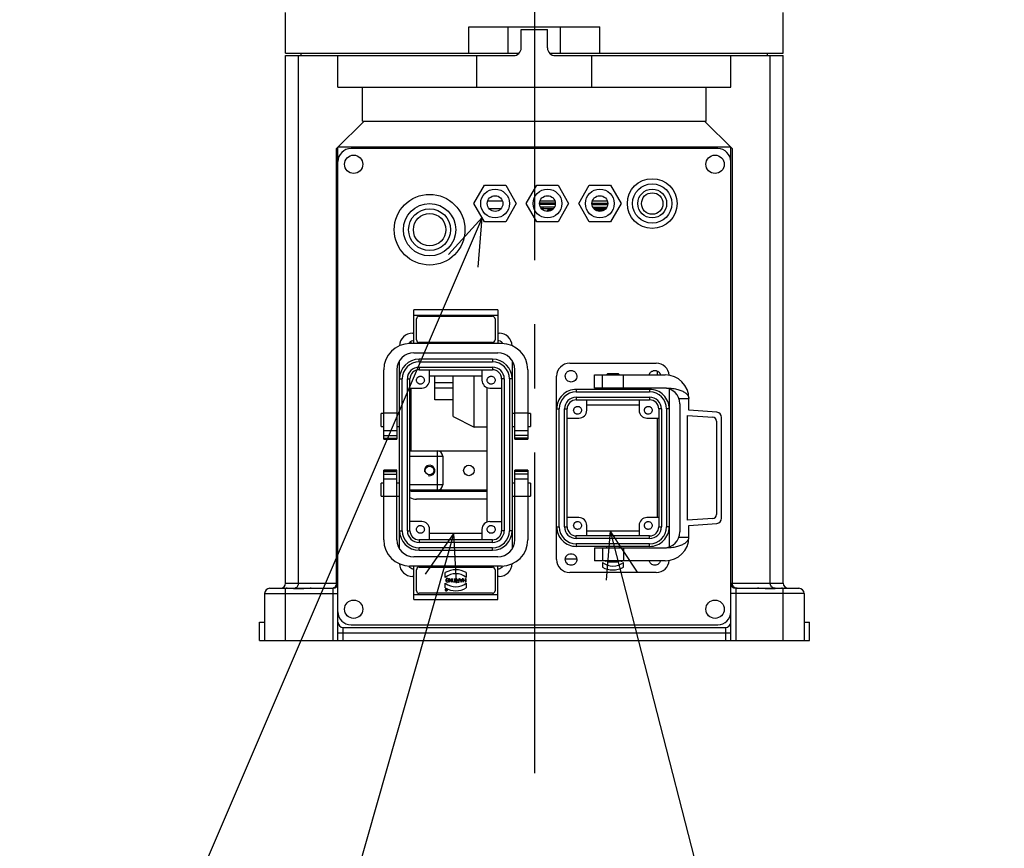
# Model space of a CAD drawing. Header units: millimetres. Extents: x 0 to 594, y 0 to 420.
# Tile 250 of 256: x 523 to 561, y 220 to 252. Entities that reach past the tile are written whole.
import ezdxf

# ---------------------------------------------------------------- set-up
doc = ezdxf.new("R2010")
doc.units = ezdxf.units.MM
doc.header["$LTSCALE"] = 32.67
doc.linetypes.add('CENTER', pattern=[0.6, 0.375, -0.075, 0.075, -0.075])
doc.layers.get('0').update_dxf_attribs({"linetype": 'CONTINUOUS'})
doc.layers.add('DEFAULT_1', color=7, linetype='CENTER')
doc.layers.add('DRA_ITEM', color=7, linetype='CONTINUOUS')

msp = doc.modelspace()

# ---------------------------------------------------------------- linework, layer by layer
at = {"color": 7, "linetype": 'Continuous'}
for p, q in [((533.10321, 250.34461), (533.10321, 251.89461)), ((552.10321, 250.34461), (552.10321, 251.89461)), ((540.10321, 251.34461), (545.10321, 251.34461)), ((540.10321, 250.34461), (540.10321, 251.34461)), ((541.60321, 250.34461), (541.60321, 251.34461)), ((542.10321, 251.24461), (543.10321, 251.24461)), ((542.10321, 250.54461), (542.10321, 251.24461)), ((543.10321, 250.54461), (543.10321, 251.24461)), ((543.60321, 250.34461), (543.60321, 251.34461)), ((545.10321, 250.34461), (545.10321, 251.34461)), ((533.10321, 230.09461), (533.10321, 250.24461)), ((533.10322, 250.34461), (542.02467, 250.34461)), ((533.10322, 250.24461), (541.80321, 250.24461)), ((533.70321, 250.24461), (533.70321, 250.34461)), ((535.09847, 249.04461), (535.09847, 250.24461)), ((540.40321, 249.04461), (540.40321, 250.24461)), ((543.18175, 250.34461), (552.1032, 250.34461)), ((543.40321, 250.24461), (552.10321, 250.24461)), ((544.80321, 249.04461), (544.80321, 250.24461)), ((550.10795, 249.04461), (550.10795, 250.24461)), ((551.50321, 250.24461), (551.50321, 250.34461)), ((552.10321, 230.09461), (552.10321, 250.24461)), ((535.09847, 249.04461), (550.10795, 249.04461)), ((536.03986, 247.74461), (536.03986, 249.04461)), ((549.16657, 247.74461), (549.16657, 249.04461)), ((535.05101, 246.69241), (536.10321, 247.74461)), ((536.03986, 247.74461), (549.16657, 247.74461)), ((549.10321, 247.74461), (550.15541, 246.69241)), ((550.10321, 246.74461), (535.10321, 246.74461)), ((535.10321, 227.89461), (535.10321, 246.74461)), ((549.60321, 246.69461), (535.60321, 246.69461)), ((550.10321, 227.89461), (550.10321, 246.74461)), ((540.29492, 244.59461), (540.69907, 245.29461)), ((540.69907, 245.29461), (541.50736, 245.29461)), ((541.50736, 245.29461), (541.9115, 244.59461)), ((542.29492, 244.59461), (542.69907, 245.29461)), ((542.69907, 245.29461), (543.50736, 245.29461)), ((543.50736, 245.29461), (543.9115, 244.59461)), ((544.29492, 244.59461), (544.69907, 245.29461)), ((544.69907, 245.29461), (545.50736, 245.29461)), ((545.50736, 245.29461), (545.9115, 244.59461)), ((540.69907, 243.89461), (540.29492, 244.59461)), ((540.82161, 244.69461), (541.38481, 244.69461)), ((541.32225, 244.39461), (540.88417, 244.39461)), ((541.9115, 244.59461), (541.50736, 243.89461)), ((542.69907, 243.89461), (542.29492, 244.59461)), ((543.40005, 244.61461), (542.80638, 244.61461)), ((543.39767, 244.55961), (542.80876, 244.55961)), ((542.82161, 244.69461), (543.38481, 244.69461)), ((543.36698, 244.45961), (542.83945, 244.45961)), ((543.32225, 244.39461), (542.88417, 244.39461)), ((542.92821, 244.45961), (542.92821, 244.39461)), ((543.9115, 244.59461), (543.50736, 243.89461)), ((544.69907, 243.89461), (544.29492, 244.59461)), ((544.80321, 244.61461), (545.40005, 244.61461)), ((544.80321, 244.55961), (545.39767, 244.55961)), ((544.82161, 244.69461), (545.38481, 244.69461)), ((544.83945, 244.45961), (545.36698, 244.45961)), ((545.32225, 244.39461), (544.88417, 244.39461)), ((545.9115, 244.59461), (545.50736, 243.89461)), ((543.26523, 244.34461), (543.10321, 244.34461)), ((543.10321, 244.29461), (543.10321, 244.34461)), ((545.26523, 244.34461), (544.9412, 244.34461)), ((541.50736, 243.89461), (540.69907, 243.89461)), ((543.50736, 243.89461), (542.69907, 243.89461)), ((545.50736, 243.89461), (544.69907, 243.89461)), ((541.20321, 240.52961), (538.00321, 240.52961)), ((538.00321, 239.24461), (538.00321, 240.52961)), ((538.00321, 240.32961), (541.20321, 240.32961)), ((538.20321, 240.28711), (541.00321, 240.28711)), ((541.20321, 240.52961), (541.20321, 239.24461)), ((538.10321, 239.38711), (538.10321, 240.18711)), ((541.10321, 240.18711), (541.10321, 239.38711)), ((537.95321, 239.64461), (538.00321, 239.64461)), ((541.20321, 239.64461), (541.25321, 239.64461)), ((541.35321, 239.24461), (537.85321, 239.24461)), ((537.90321, 239.24461), (537.90321, 239.33959)), ((541.00321, 239.28711), (538.20321, 239.28711)), ((538.00321, 238.89461), (541.20321, 238.89461)), ((537.45321, 231.40061), (537.45321, 238.58864)), ((541.00321, 238.64461), (538.20321, 238.64461)), ((541.75321, 238.58861), (541.75321, 231.40058)), ((543.95321, 238.49461), (547.25321, 238.49461)), ((536.85321, 235.588), (536.85321, 238.24461)), ((537.35321, 238.24461), (537.35321, 235.588)), ((538.20321, 238.24461), (541.00321, 238.24461)), ((538.60321, 237.84461), (538.60321, 238.24461)), ((540.60321, 237.99461), (538.60321, 237.99461)), ((538.80321, 237.09461), (538.80321, 237.99461)), ((539.50321, 236.45461), (539.50321, 237.99461)), ((540.30321, 236.05461), (540.30321, 237.99461)), ((540.60321, 238.24461), (540.60321, 237.84461)), ((541.85321, 235.588), (541.85321, 238.24461)), ((542.35321, 238.24461), (542.35321, 235.588)), ((543.45321, 230.99461), (543.45321, 237.99461)), ((544.90321, 238.04461), (547.60321, 238.04461)), ((544.90321, 237.54461), (544.90321, 238.04461)), ((545.40321, 238.09461), (545.35321, 238.04461)), ((545.40321, 238.09461), (545.80321, 238.09461)), ((545.85321, 238.04461), (545.80321, 238.09461)), ((546.01119, 237.54461), (546.01119, 238.04461)), ((547.30321, 238.04461), (547.30321, 238.18959)), ((537.85321, 232.09461), (537.85321, 237.89461)), ((541.35321, 237.89461), (541.35321, 232.09461)), ((537.85321, 237.54461), (538.30321, 237.54461)), ((537.90321, 235.14461), (537.90321, 237.54461)), ((539.50321, 237.54461), (538.80321, 237.54461)), ((540.80321, 232.42545), (540.80321, 237.56377)), ((540.90321, 237.54461), (541.35321, 237.54461)), ((547.00321, 237.49461), (544.20321, 237.49461)), ((547.64541, 237.54461), (544.90321, 237.54461)), ((545.35321, 237.54461), (545.35321, 237.49461)), ((545.85321, 237.49461), (545.85321, 237.54461)), ((547.75321, 237.50748), (547.75321, 231.47963)), ((539.50321, 237.09461), (538.80321, 237.09461)), ((544.20321, 237.09461), (547.00321, 237.09461)), ((544.60321, 236.69461), (544.60321, 237.09461)), ((546.60321, 236.89461), (544.60321, 236.89461)), ((546.60321, 237.09461), (546.60321, 236.69461)), ((548.15321, 236.94461), (548.15321, 232.04461)), ((548.50321, 236.69461), (548.50321, 237.14461)), ((536.85321, 236.56961), (536.75321, 236.56961)), ((536.75321, 236.07963), (536.75321, 236.56959)), ((536.85321, 236.59417), (537.35321, 236.59417)), ((537.45321, 236.56961), (537.35321, 236.56961)), ((541.85321, 236.56961), (541.75321, 236.56961)), ((541.85321, 236.59417), (542.35321, 236.59417)), ((542.45321, 236.56961), (542.35321, 236.56961)), ((542.45321, 236.56959), (542.45321, 236.07963)), ((543.85321, 232.24461), (543.85321, 236.74461)), ((547.35321, 236.74461), (547.35321, 232.24461)), ((548.45321, 236.49762), (549.41368, 236.43046)), ((548.45321, 232.4916), (548.45321, 236.49762)), ((549.56717, 236.62021), (548.50321, 236.69461)), ((539.50321, 236.45461), (540.30321, 236.05461)), ((543.85321, 236.39461), (544.30321, 236.39461)), ((546.90321, 236.39461), (547.35321, 236.39461)), ((547.30321, 232.59461), (547.30321, 236.39461)), ((549.55321, 236.28082), (549.55321, 232.7084)), ((549.75321, 232.56852), (549.75321, 236.4207)), ((536.75321, 236.07961), (536.85321, 236.07961)), ((536.85321, 235.92462), (537.35321, 235.92462)), ((536.85321, 235.73043), (537.35321, 235.73043)), ((537.35321, 236.07961), (537.45321, 236.07961)), ((540.80321, 236.05461), (540.30321, 236.05461)), ((541.75321, 236.07961), (541.85321, 236.07961)), ((541.85321, 235.92462), (542.35321, 235.92462)), ((542.35321, 235.73043), (541.85321, 235.73043)), ((542.35321, 236.07961), (542.45321, 236.07961)), ((536.85321, 235.62894), (537.35321, 235.62894)), ((536.85321, 235.62822), (537.35321, 235.62822)), ((536.85321, 235.62461), (537.35321, 235.62461)), ((536.85321, 235.58816), (537.35321, 235.58816)), ((537.35321, 235.58797), (536.85321, 235.58797)), ((542.35321, 235.62894), (541.85321, 235.62894)), ((542.35321, 235.62822), (541.85321, 235.62822)), ((542.35321, 235.62461), (541.85321, 235.62461)), ((542.35321, 235.58816), (541.85321, 235.58816)), ((541.85321, 235.58797), (542.35321, 235.58797)), ((537.85321, 235.14461), (540.80321, 235.14461)), ((539.10321, 234.94461), (539.10321, 233.84461)), ((537.35321, 234.40125), (536.85321, 234.40125)), ((536.85321, 231.74461), (536.85321, 234.40122)), ((536.85321, 234.40106), (537.35321, 234.40106)), ((536.85321, 234.36461), (537.35321, 234.36461)), ((536.85321, 234.361), (537.35321, 234.361)), ((536.85321, 234.36028), (537.35321, 234.36028)), ((536.85321, 234.25879), (537.35321, 234.25879)), ((537.35321, 231.74461), (537.35321, 234.40122)), ((541.85321, 234.40125), (542.35321, 234.40125)), ((541.85321, 231.74461), (541.85321, 234.40122)), ((542.35321, 234.40106), (541.85321, 234.40106)), ((542.35321, 234.36461), (541.85321, 234.36461)), ((542.35321, 234.361), (541.85321, 234.361)), ((542.35321, 234.36028), (541.85321, 234.36028)), ((542.35321, 234.25879), (541.85321, 234.25879)), ((542.35321, 234.40122), (542.35321, 231.74461)), ((536.85321, 233.90961), (536.75321, 233.90961)), ((536.75321, 233.41963), (536.75321, 233.90959)), ((537.35321, 234.0646), (536.85321, 234.0646)), ((537.45321, 233.90961), (537.35321, 233.90961)), ((541.85321, 233.90961), (541.75321, 233.90961)), ((542.35321, 234.0646), (541.85321, 234.0646)), ((542.45321, 233.90961), (542.35321, 233.90961)), ((542.45321, 233.90959), (542.45321, 233.41963)), ((540.80321, 233.64461), (537.85321, 233.64461)), ((537.90321, 233.59461), (537.90321, 233.64461)), ((540.80321, 233.59461), (537.90321, 233.59461)), ((536.75321, 233.41961), (536.85321, 233.41961)), ((537.35321, 233.39504), (536.85321, 233.39504)), ((537.35321, 233.41961), (537.45321, 233.41961)), ((540.80321, 233.29461), (538.10321, 233.29461)), ((541.75321, 233.41961), (541.85321, 233.41961)), ((542.35321, 233.39504), (541.85321, 233.39504)), ((542.35321, 233.41961), (542.45321, 233.41961)), ((538.30321, 232.44461), (537.85321, 232.44461)), ((540.90321, 232.44461), (541.35321, 232.44461)), ((544.30321, 232.59461), (543.85321, 232.59461)), ((547.35321, 232.59461), (546.90321, 232.59461)), ((549.41368, 232.55876), (548.45321, 232.4916)), ((548.50321, 232.29461), (549.56717, 232.36901)), ((538.60321, 231.74461), (538.60321, 232.14461)), ((538.60321, 231.99461), (540.60321, 231.99461)), ((540.60321, 232.14461), (540.60321, 231.74461)), ((540.87855, 232.01461), (541.02791, 232.01461)), ((544.60321, 231.89461), (544.60321, 232.29461)), ((544.60321, 232.09461), (546.60321, 232.09461)), ((546.60321, 232.29461), (546.60321, 231.89461)), ((548.50321, 231.84461), (548.50321, 232.29461)), ((541.00321, 231.74461), (538.20321, 231.74461)), ((547.00321, 231.89461), (544.20321, 231.89461)), ((538.20321, 231.34461), (541.00321, 231.34461)), ((547.00321, 231.49461), (544.20321, 231.49461)), ((544.90321, 231.44461), (547.64541, 231.44461)), ((544.90321, 231.44461), (544.90321, 230.94461)), ((545.35321, 231.49461), (545.35321, 231.44461)), ((545.85321, 231.44461), (545.85321, 231.49461)), ((546.01119, 231.44461), (546.01119, 230.94461)), ((541.20321, 231.09461), (538.00321, 231.09461)), ((547.60321, 230.94461), (544.90321, 230.94461)), ((545.20322, 230.88227), (545.20322, 230.7018)), ((545.22414, 230.94461), (545.22414, 230.92711)), ((545.22414, 230.92711), (545.23014, 230.92711)), ((545.23014, 230.92711), (545.23014, 230.94461)), ((545.32057, 230.94461), (545.32057, 230.92711)), ((545.32057, 230.92711), (545.32657, 230.92711)), ((545.32657, 230.92711), (545.32657, 230.94461)), ((545.34709, 230.94461), (545.33959, 230.92711)), ((545.33959, 230.92711), (545.34612, 230.92711)), ((545.34612, 230.92711), (545.35356, 230.94446)), ((545.35321, 230.94461), (545.40321, 230.89461)), ((545.80321, 230.89461), (545.40321, 230.89461)), ((545.80321, 230.89461), (545.85321, 230.94461)), ((545.84935, 230.94185), (545.85988, 230.92711)), ((545.86057, 230.93647), (545.85424, 230.94534)), ((545.85988, 230.92711), (545.86657, 230.92711)), ((545.86057, 230.94461), (545.86057, 230.93647)), ((545.86657, 230.94461), (545.86657, 230.92711)), ((546.00321, 230.7018), (546.00321, 230.88227)), ((541.35321, 230.74461), (537.85321, 230.74461)), ((538.00321, 229.45961), (538.00321, 230.74461)), ((538.10321, 229.80211), (538.10321, 230.60211)), ((538.20321, 230.70211), (541.00321, 230.70211)), ((539.20322, 230.31178), (539.20322, 230.49226)), ((540.00321, 230.49226), (540.00321, 230.31178)), ((541.10321, 230.60211), (541.10321, 229.80211)), ((541.20321, 229.45961), (541.20321, 230.74461)), ((547.25321, 230.49461), (543.95321, 230.49461)), ((538.00321, 230.34461), (537.95321, 230.34461)), ((539.20322, 229.90663), (539.20322, 230.0871)), ((539.22415, 230.19644), (539.22415, 230.21873)), ((539.27536, 230.19644), (539.22415, 230.19644)), ((539.22495, 230.17112), (539.23106, 230.17112)), ((539.23015, 230.21873), (539.23015, 230.20244)), ((539.23015, 230.20244), (539.27536, 230.20244)), ((539.27536, 230.20244), (539.27536, 230.19644)), ((539.32058, 230.18016), (539.32057, 230.21872)), ((539.32658, 230.21872), (539.32658, 230.18016)), ((539.33986, 230.26694), (539.34655, 230.26694)), ((539.33986, 230.13194), (539.33986, 230.26694)), ((539.34586, 230.13194), (539.33986, 230.13194)), ((539.34586, 230.25758), (539.4356, 230.13194)), ((539.34586, 230.25758), (539.34586, 230.13194)), ((539.43629, 230.1413), (539.34655, 230.26694)), ((539.44229, 230.13194), (539.4356, 230.13194)), ((539.43629, 230.26694), (539.44229, 230.26694)), ((539.43629, 230.1413), (539.43629, 230.26694)), ((539.44229, 230.26694), (539.44229, 230.13194)), ((539.47486, 230.26694), (539.48086, 230.26694)), ((539.47486, 230.13194), (539.47486, 230.26694)), ((539.48086, 230.13194), (539.47486, 230.13194)), ((539.48086, 230.26694), (539.48086, 230.13194)), ((539.51643, 230.13494), (539.56165, 230.13494)), ((539.51643, 230.12894), (539.51643, 230.13494)), ((539.61286, 230.12894), (539.51643, 230.12894)), ((539.56165, 230.26694), (539.56765, 230.26694)), ((539.56165, 230.13494), (539.56165, 230.26694)), ((539.56765, 230.26694), (539.56765, 230.13494)), ((539.56765, 230.13494), (539.61286, 230.13494)), ((539.61286, 230.13494), (539.61286, 230.12894)), ((539.6355, 230.26694), (539.62879, 230.26694)), ((539.62879, 230.26694), (539.6612, 230.20214)), ((539.66775, 230.20244), (539.6355, 230.26694)), ((539.72558, 230.19644), (539.6659, 230.19644)), ((539.6659, 230.13494), (539.72558, 230.13494)), ((539.6659, 230.12894), (539.73158, 230.12894)), ((539.72558, 230.20244), (539.66775, 230.20244)), ((539.73158, 230.26694), (539.72558, 230.26694)), ((539.72558, 230.26694), (539.72558, 230.20244)), ((539.72558, 230.13494), (539.72558, 230.19644)), ((539.73158, 230.12894), (539.73158, 230.26694)), ((539.7446, 230.26694), (539.75113, 230.26694)), ((539.7446, 230.26694), (539.80245, 230.13194)), ((539.76637, 230.23137), (539.75113, 230.26694)), ((539.76637, 230.23137), (539.84507, 230.23137)), ((539.76894, 230.22537), (539.8425, 230.22537)), ((539.80572, 230.13956), (539.76894, 230.22537)), ((539.80898, 230.13194), (539.80245, 230.13194)), ((539.8425, 230.22537), (539.80572, 230.13956)), ((539.80898, 230.13194), (539.86684, 230.26694)), ((539.86031, 230.26694), (539.84507, 230.23137)), ((539.86031, 230.26694), (539.86684, 230.26694)), ((539.87986, 230.26694), (539.88586, 230.26694)), ((539.87986, 230.13194), (539.87986, 230.26694)), ((539.88586, 230.13194), (539.87986, 230.13194)), ((539.88586, 230.26694), (539.88586, 230.20244)), ((539.88586, 230.20244), (539.97629, 230.20244)), ((539.97629, 230.19644), (539.88586, 230.19644)), ((539.88586, 230.19644), (539.88586, 230.13194)), ((539.97629, 230.26694), (539.98229, 230.26694)), ((539.97629, 230.20244), (539.97629, 230.26694)), ((539.97629, 230.13194), (539.97629, 230.19644)), ((539.98229, 230.13194), (539.97629, 230.13194)), ((539.98229, 230.26694), (539.98229, 230.13194)), ((540.00321, 230.0871), (540.00321, 229.90663)), ((541.25321, 230.34461), (541.20321, 230.34461)), ((532.50321, 229.89461), (534.90321, 229.89461)), ((539.22112, 229.86045), (539.2256, 229.86045)), ((539.22112, 229.86045), (539.23279, 229.83711)), ((539.2371, 229.83744), (539.2256, 229.86045)), ((539.23586, 229.83344), (539.25708, 229.83344)), ((539.25708, 229.81244), (539.23586, 229.81244)), ((539.26108, 229.80844), (539.23586, 229.80844)), ((539.2371, 229.83744), (539.25708, 229.83744)), ((539.25708, 229.86045), (539.26108, 229.86045)), ((539.25708, 229.83744), (539.25708, 229.86045)), ((539.25708, 229.83344), (539.25708, 229.81244)), ((539.26108, 229.86045), (539.26108, 229.80844)), ((550.30321, 229.89461), (552.70321, 229.89461)), ((532.30321, 229.69461), (532.30321, 227.89461)), ((538.00321, 229.65961), (541.20321, 229.65961)), ((538.00321, 229.45961), (541.20321, 229.45961)), ((541.00321, 229.70211), (538.20321, 229.70211)), ((552.90321, 229.69461), (552.90321, 227.89461)), ((532.10321, 228.59461), (532.30321, 228.59461)), ((532.10321, 227.89461), (532.10321, 228.59461)), ((552.90321, 228.59461), (553.10321, 228.59461)), ((553.10321, 227.89461), (553.10321, 228.59461)), ((535.30321, 228.39461), (549.90321, 228.39461)), ((535.60321, 228.49461), (549.60321, 228.49461)), ((532.10321, 227.89461), (553.10321, 227.89461))]:
    msp.add_line(p, q, dxfattribs=at)
at = {"color": 9, "linetype": 'Continuous'}
for p, q in [((533.59912, 230.09461), (533.59912, 250.24461)), ((551.60731, 230.09461), (551.60731, 250.24461)), ((535.05101, 230.09461), (535.05101, 246.69241)), ((550.15541, 246.69241), (550.15541, 230.09461)), ((538.20321, 238.54461), (538.20321, 238.64461)), ((538.20321, 238.54461), (541.00321, 238.54461)), ((541.00321, 238.64461), (541.00321, 238.54461)), ((538.20321, 238.34461), (541.00321, 238.34461)), ((538.20321, 238.34461), (538.20321, 238.24461)), ((541.00321, 238.34461), (541.00321, 238.24461)), ((545.20321, 237.54461), (545.20321, 238.04461)), ((537.45321, 237.89461), (537.55321, 237.89461)), ((537.55321, 232.09461), (537.55321, 237.89461)), ((537.75321, 237.89461), (537.85321, 237.89461)), ((537.75321, 232.09461), (537.75321, 237.89461)), ((539.50321, 237.74461), (538.80321, 237.74461)), ((541.45321, 237.89461), (541.35321, 237.89461)), ((541.45321, 237.89461), (541.45321, 232.09461)), ((541.75321, 237.89461), (541.65321, 237.89461)), ((541.65321, 237.89461), (541.65321, 232.09461)), ((544.20321, 237.49461), (544.20321, 237.39461)), ((544.20321, 237.39461), (547.00321, 237.39461)), ((547.00321, 237.49461), (547.00321, 237.39461)), ((544.20321, 237.19461), (547.00321, 237.19461)), ((544.20321, 237.19461), (544.20321, 237.09461)), ((547.00321, 237.19461), (547.00321, 237.09461)), ((548.11892, 237.14456), (548.50321, 237.14461)), ((543.45321, 236.74461), (543.55321, 236.74461)), ((543.55321, 232.24461), (543.55321, 236.74461)), ((543.75321, 236.74461), (543.85321, 236.74461)), ((543.75321, 232.24461), (543.75321, 236.74461)), ((547.45321, 236.74461), (547.35321, 236.74461)), ((547.45321, 236.74461), (547.45321, 232.24461)), ((547.75321, 236.74461), (547.65321, 236.74461)), ((547.65321, 236.74461), (547.65321, 232.24461)), ((538.90321, 233.64461), (538.90321, 235.14461)), ((537.85321, 234.94461), (539.10321, 234.94461)), ((539.10321, 233.84461), (537.85321, 233.84461)), ((537.45321, 232.09461), (537.55321, 232.09461)), ((537.75321, 232.09461), (537.85321, 232.09461)), ((541.45321, 232.09461), (541.35321, 232.09461)), ((541.75321, 232.09461), (541.65321, 232.09461)), ((543.45321, 232.24461), (543.55321, 232.24461)), ((543.75321, 232.24461), (543.85321, 232.24461)), ((547.35321, 232.24461), (547.45321, 232.24461)), ((547.75321, 232.24461), (547.65321, 232.24461)), ((538.20321, 231.74461), (538.20321, 231.64461)), ((541.00321, 231.64461), (538.20321, 231.64461)), ((541.00321, 231.64461), (541.00321, 231.74461)), ((544.20321, 231.79461), (544.20321, 231.89461)), ((547.00321, 231.79461), (544.20321, 231.79461)), ((547.00321, 231.59461), (544.20321, 231.59461)), ((544.20321, 231.59461), (544.20321, 231.49461)), ((547.00321, 231.79461), (547.00321, 231.89461)), ((547.00321, 231.49461), (547.00321, 231.59461)), ((548.11907, 231.84461), (548.50321, 231.84461)), ((541.00321, 231.44461), (538.20321, 231.44461)), ((538.20321, 231.34461), (538.20321, 231.44461)), ((541.00321, 231.34461), (541.00321, 231.44461)), ((545.20321, 231.44461), (545.20321, 230.94461)), ((543.78532, 231.01461), (544.22111, 231.01461)), ((533.10321, 230.09461), (535.10321, 230.09461)), ((550.10321, 230.09461), (552.10321, 230.09461)), ((533.10321, 227.89461), (533.10321, 229.89461)), ((534.90321, 229.89461), (534.90321, 227.89461)), ((550.30321, 227.89461), (550.30321, 229.89461)), ((552.10321, 227.89461), (552.10321, 229.89461)), ((532.30321, 229.69461), (535.10321, 229.69461)), ((552.90321, 229.69461), (550.10321, 229.69461)), ((535.30321, 227.89461), (535.30321, 228.39461)), ((549.90321, 228.39461), (549.90321, 227.89461)), ((535.10321, 228.19461), (550.10321, 228.19461))]:
    msp.add_line(p, q, dxfattribs=at)
at = {"color": 7, "linetype": 'Continuous'}
for centre, radius in [((535.70321, 246.09461), 0.35), ((549.50321, 246.09461), 0.35), ((547.10321, 244.59461), 0.95), ((541.10321, 244.59461), 0.55), ((543.10321, 244.59461), 0.55), ((545.10321, 244.59461), 0.55), ((547.10321, 244.59461), 0.55), ((538.60321, 243.59461), 1.35), ((541.10321, 244.59461), 0.3), ((543.10321, 244.59461), 0.3), ((545.10321, 244.59461), 0.3), ((547.10321, 244.59461), 0.41), ((538.60321, 243.59461), 0.8), ((538.60321, 243.59461), 0.62), ((538.60321, 234.39461), 0.165), ((540.10321, 234.39461), 0.2), ((535.70321, 229.09461), 0.35), ((549.50321, 229.09461), 0.35)]:
    msp.add_circle(centre, radius, dxfattribs=at)
at = {"color": 9, "linetype": 'Continuous'}
for centre, radius in [((547.10321, 244.59461), 0.75), ((538.60321, 243.59461), 1)]:
    msp.add_circle(centre, radius, dxfattribs=at)
at = {"color": 7, "linetype": 'Continuous'}
for centre, radius, start, end in [((541.80321, 250.54461), 0.3, 270, 360), ((543.40321, 250.54461), 0.3, 180, 270), ((535.60321, 246.19461), 0.5, 90, 180), ((549.60321, 246.19461), 0.5, 0, 90), ((538.20321, 240.18711), 0.1, 90, 180), ((541.00321, 240.18711), 0.1, 0, 90), ((537.95321, 239.14461), 0.5, 90, 178.467517), ((541.25321, 239.14461), 0.5, 1.529415, 90), ((537.85321, 238.24461), 1, 90, 180), ((538.20321, 239.38711), 0.1, 180, 270), ((541.00321, 239.38711), 0.1, 270, 360), ((541.35321, 238.24461), 1, 0, 90), ((538.00321, 238.24461), 0.65, 90, 180), ((541.20321, 238.24461), 0.65, 0, 90), ((538.20321, 237.89461), 0.75, 90, 180), ((541.00321, 237.89461), 0.75, 0, 90), ((543.95321, 237.99461), 0.5, 90, 180), ((547.25321, 237.99461), 0.5, 4.233844, 90), ((538.20321, 237.89461), 0.35, 90.001053, 179.998947), ((541.00321, 237.89461), 0.35, 0.001053, 89.998947), ((547.60321, 237.14461), 0.9, 0.000001, 90), ((538.30321, 237.84461), 0.3, 270, 360), ((540.90321, 237.84461), 0.3, 180, 270), ((544.20321, 236.74461), 0.75, 89.999512, 180.000488), ((547.00321, 236.74461), 0.75, 359.999512, 90.000488), ((547.55321, 236.94461), 0.6, 0, 90), ((544.20321, 236.74461), 0.35, 90.001053, 179.998947), ((547.00321, 236.74461), 0.35, 0.001053, 89.998947), ((544.30321, 236.69461), 0.3, 270, 360), ((546.90321, 236.69461), 0.3, 180, 270), ((549.55321, 236.4207), 0.2, 0, 86), ((549.40321, 236.28082), 0.15, 0, 86), ((538.90321, 234.94461), 0.2, 0, 90), ((538.90321, 233.84461), 0.2, 270, 360), ((538.10321, 233.79461), 0.5, 239.907682, 270), ((538.30321, 232.14461), 0.3, 0, 90), ((540.90321, 232.14461), 0.3, 90, 180), ((544.30321, 232.29461), 0.3, 0, 90), ((546.90321, 232.29461), 0.3, 90, 180), ((549.40321, 232.7084), 0.15, 274, 360), ((549.55321, 232.56852), 0.2, 274, 360), ((538.20321, 232.09461), 0.75, 180, 270), ((538.20321, 232.09461), 0.35, 180.001053, 269.998947), ((541.00321, 232.09461), 0.35, 270, 360), ((541.00321, 232.09461), 0.75, 270, 360), ((544.20321, 232.24461), 0.75, 179.999512, 270.000488), ((544.20321, 232.24461), 0.35, 180.001053, 269.998947), ((547.00321, 232.24461), 0.75, 269.999512, 0.000488), ((547.00321, 232.24461), 0.35, 270.001053, 359.998947), ((547.55321, 232.04461), 0.6, 270.000002, 360), ((537.85321, 231.74461), 1, 180, 270), ((538.00321, 231.74461), 0.65, 180, 270), ((541.20321, 231.74461), 0.65, 270, 360), ((541.35321, 231.74461), 1, 270, 360), ((547.60321, 231.84461), 0.9, 270, 359.999999), ((543.95321, 230.99461), 0.5, 180, 270), ((545.60321, 231.39461), 0.64999, 232.020396, 307.980348), ((545.93107, 230.97532), 0.05122, 217.175837, 322.790559), ((545.93107, 230.97532), 0.04521, 225.352136, 316.88614), ((547.25321, 230.99461), 0.5, 270, 355.78432), ((537.95321, 230.84461), 0.5, 181.529338, 270), ((538.20321, 230.60211), 0.1, 90, 180), ((539.60321, 229.79945), 0.79999, 59.99976, 120.00024), ((541.00321, 230.60211), 0.1, 0, 90), ((541.25321, 230.84461), 0.5, 270, 358.467595), ((545.60321, 231.39461), 0.79999, 240.000248, 300.000416), ((532.90321, 230.09461), 0.2, 270.000003, 360), ((534.90321, 230.09461), 0.2, 270, 360), ((539.60321, 229.79944), 0.64999, 52.020206, 127.979794), ((539.60321, 230.59944), 0.64999, 232.019923, 307.980077), ((539.27536, 230.21874), 0.05122, 359.978731, 180.011088), ((539.27536, 230.18017), 0.05122, 190.173083, 359.992271), ((539.27536, 230.21873), 0.04521, 359.988441, 180.000028), ((539.27536, 230.18017), 0.04522, 191.535, 359.996883), ((539.6659, 230.16569), 0.03675, 97.34797, 270), ((539.6659, 230.16569), 0.03075, 90, 270), ((550.30321, 230.09461), 0.2, 180, 270), ((552.30321, 230.09461), 0.2, 180, 269.999999), ((532.50321, 229.69461), 0.2, 90, 180), ((538.20321, 229.80211), 0.1, 180, 270), ((539.60321, 230.59945), 0.79999, 240.000072, 299.999928), ((539.23586, 229.82295), 0.0145, 102.225451, 270), ((539.23586, 229.82295), 0.0105, 90, 270), ((541.00321, 229.80211), 0.1, 270, 360), ((552.70321, 229.69461), 0.2, 0, 90), ((535.60321, 228.99461), 0.5, 180, 270), ((549.60321, 228.99461), 0.5, 270, 360), ((535.30321, 228.59461), 0.2, 180, 270), ((549.90321, 228.59461), 0.2, 270, 360)]:
    msp.add_arc(centre, radius, start, end, dxfattribs=at)
at = {"color": 9, "linetype": 'Continuous'}
for centre, radius, start, end in [((538.20321, 237.89461), 0.65, 90, 180), ((541.00321, 237.89461), 0.65, 0, 90), ((538.20321, 237.89461), 0.45, 90, 180), ((541.00321, 237.89461), 0.45, 0, 90), ((544.20321, 236.74461), 0.65, 90, 180), ((547.00321, 236.74461), 0.65, 0, 90), ((544.20321, 236.74461), 0.45, 90, 180), ((547.00321, 236.74461), 0.45, 0, 90), ((538.20321, 232.09461), 0.65, 180, 270), ((538.20321, 232.09461), 0.45, 180, 270), ((541.00321, 232.09461), 0.65, 270, 360), ((541.00321, 232.09461), 0.45, 270, 360), ((544.20321, 232.24461), 0.65, 180, 270), ((544.20321, 232.24461), 0.45, 180, 270), ((547.00321, 232.24461), 0.45, 270, 360), ((547.00321, 232.24461), 0.65, 270, 360)]:
    msp.add_arc(centre, radius, start, end, dxfattribs=at)
at = {"color": 2, "linetype": 'Continuous'}
msp.add_arc((538.60321, 234.39461), 0.2, 255, 195, dxfattribs=at)
at = {"color": 7, "linetype": 'Continuous'}
for points, knots in [([(537.80562, 239.24135), (537.80695, 239.24405), (537.81109, 239.25209), (537.82229, 239.27088), (537.84259, 239.29673), (537.87388, 239.32429), (537.92563, 239.35451), (537.97218, 239.36461), (538.00321, 239.36461)], [0, 0, 0, 0, 0.009028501, 0.027117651, 0.065557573, 0.107129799, 0.151406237, 0.244511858, 0.244511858, 0.244511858, 0.244511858]), ([(541.20321, 239.36461), (541.23425, 239.36461), (541.2808, 239.35451), (541.33255, 239.32429), (541.36383, 239.29673), (541.38414, 239.27088), (541.39535, 239.25208), (541.39949, 239.24403), (541.40082, 239.24131)], [0, 0, 0, 0, 0.093105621, 0.137382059, 0.178954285, 0.217394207, 0.235483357, 0.244551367, 0.244551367, 0.244551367, 0.244551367]), ([(538.10321, 237.84461), (538.10321, 237.86577), (538.1101, 237.89751), (538.1307, 237.93279), (538.14949, 237.95412), (538.16712, 237.96797), (538.18179, 237.97671), (538.19736, 237.98432), (538.21919, 237.99159), (538.25841, 237.99696), (538.31109, 237.98797), (538.36426, 237.95193), (538.39643, 237.90036), (538.40321, 237.86225), (538.40321, 237.84461)], [0, 0, 0, 0, 0.063481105, 0.093669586, 0.122014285, 0.148223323, 0.160556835, 0.173206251, 0.200148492, 0.229149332, 0.291391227, 0.355510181, 0.41597952, 0.468890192, 0.468890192, 0.468890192, 0.468890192]), ([(540.80321, 237.84461), (540.80321, 237.86577), (540.8101, 237.89751), (540.8307, 237.93279), (540.84949, 237.95412), (540.86712, 237.96797), (540.88179, 237.97671), (540.89736, 237.98432), (540.91919, 237.99159), (540.95841, 237.99696), (541.01109, 237.98797), (541.06426, 237.95193), (541.09643, 237.90036), (541.10321, 237.86225), (541.10321, 237.84461)], [0, 0, 0, 0, 0.063481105, 0.093669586, 0.122014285, 0.148223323, 0.160556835, 0.173206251, 0.200148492, 0.229149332, 0.291391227, 0.355510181, 0.41597952, 0.468890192, 0.468890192, 0.468890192, 0.468890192]), ([(544.00321, 237.77461), (543.97735, 237.77461), (543.92145, 237.78457), (543.84581, 237.83174), (543.79296, 237.90972), (543.77977, 237.98699), (543.78764, 238.04452), (543.79831, 238.07652), (543.80946, 238.09936), (543.82229, 238.12088), (543.84259, 238.14673), (543.87388, 238.1743), (543.92563, 238.20452), (543.97218, 238.21461), (544.00321, 238.21461)], [0, 0, 0, 0, 0.077602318, 0.166290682, 0.260331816, 0.351619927, 0.394154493, 0.43366978, 0.452222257, 0.470311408, 0.50875133, 0.550323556, 0.594599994, 0.687705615, 0.687705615, 0.687705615, 0.687705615]), ([(544.00321, 238.21461), (544.03425, 238.21461), (544.0808, 238.20452), (544.13255, 238.1743), (544.16383, 238.14673), (544.18414, 238.12088), (544.19697, 238.09936), (544.20812, 238.07652), (544.21879, 238.04452), (544.22666, 237.98699), (544.21347, 237.90972), (544.16062, 237.83174), (544.08498, 237.78457), (544.02908, 237.77461), (544.00321, 237.77461)], [0, 0, 0, 0, 0.093105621, 0.137382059, 0.178954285, 0.217394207, 0.235483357, 0.254035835, 0.293551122, 0.336085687, 0.427373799, 0.521414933, 0.610103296, 0.687705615, 0.687705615, 0.687705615, 0.687705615]), ([(546.98901, 238.04476), (546.98904, 238.04492), (546.9921, 238.05789), (546.99831, 238.07653), (547.00946, 238.09936), (547.02229, 238.12088), (547.04259, 238.14673), (547.07388, 238.1743), (547.12563, 238.20452), (547.17218, 238.21461), (547.20321, 238.21461)], [0, 0, 0, 0, 0.000464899, 0.039980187, 0.058532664, 0.076621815, 0.115061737, 0.156633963, 0.2009104, 0.294016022, 0.294016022, 0.294016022, 0.294016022]), ([(547.20321, 238.21461), (547.23425, 238.21461), (547.2808, 238.20452), (547.33255, 238.1743), (547.36383, 238.14673), (547.38414, 238.12088), (547.39697, 238.09936), (547.40811, 238.07653), (547.41432, 238.0579), (547.41738, 238.04494), (547.41741, 238.0448)], [0, 0, 0, 0, 0.093105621, 0.137382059, 0.178954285, 0.217394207, 0.235483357, 0.254035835, 0.293551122, 0.293975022, 0.293975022, 0.293975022, 0.293975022]), ([(538.40321, 237.84461), (538.40321, 237.82697), (538.39643, 237.78886), (538.36426, 237.73729), (538.31109, 237.70125), (538.25841, 237.69226), (538.21919, 237.69763), (538.19736, 237.7049), (538.18179, 237.71251), (538.16712, 237.72125), (538.14949, 237.7351), (538.1307, 237.75643), (538.1101, 237.79171), (538.10321, 237.82345), (538.10321, 237.84461)], [0, 0, 0, 0, 0.052910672, 0.113380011, 0.177498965, 0.23974086, 0.268741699, 0.295683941, 0.308333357, 0.320666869, 0.346875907, 0.375220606, 0.405409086, 0.468890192, 0.468890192, 0.468890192, 0.468890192]), ([(541.10321, 237.84461), (541.10321, 237.82697), (541.09643, 237.78886), (541.06426, 237.73729), (541.01109, 237.70125), (540.95841, 237.69226), (540.91919, 237.69763), (540.89736, 237.7049), (540.88179, 237.71251), (540.86712, 237.72125), (540.84949, 237.7351), (540.8307, 237.75643), (540.8101, 237.79171), (540.80321, 237.82345), (540.80321, 237.84461)], [0, 0, 0, 0, 0.052910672, 0.113380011, 0.177498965, 0.23974086, 0.268741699, 0.295683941, 0.308333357, 0.320666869, 0.346875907, 0.375220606, 0.405409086, 0.468890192, 0.468890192, 0.468890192, 0.468890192]), ([(547.64541, 237.54461), (547.68749, 237.54442), (547.76775, 237.54204), (547.88224, 237.53043), (547.98537, 237.51311), (548.07795, 237.49104), (548.16086, 237.46556), (548.23493, 237.43686), (548.30064, 237.40447), (548.35857, 237.36844), (548.40886, 237.32902), (548.44984, 237.28536), (548.4797, 237.23862), (548.49842, 237.19159), (548.50319, 237.15965), (548.50321, 237.14461)], [0, 0, 0, 0, 0.126235, 0.24069299, 0.34495141, 0.43973323, 0.52602271, 0.60498425, 0.67775974, 0.74548792, 0.80930049, 0.86895458, 0.92421652, 0.97470819, 1.0198403, 1.0198403, 1.0198403, 1.0198403]), ([(544.10321, 236.69461), (544.10321, 236.71577), (544.1101, 236.74751), (544.1307, 236.78279), (544.14949, 236.80412), (544.16712, 236.81797), (544.18179, 236.82671), (544.19736, 236.83432), (544.21919, 236.84159), (544.25841, 236.84696), (544.31109, 236.83797), (544.36426, 236.80193), (544.39643, 236.75036), (544.40321, 236.71225), (544.40321, 236.69461)], [0, 0, 0, 0, 0.063481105, 0.093669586, 0.122014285, 0.148223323, 0.160556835, 0.173206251, 0.200148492, 0.229149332, 0.291391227, 0.355510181, 0.41597952, 0.468890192, 0.468890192, 0.468890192, 0.468890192]), ([(544.40321, 236.69461), (544.40321, 236.67697), (544.39643, 236.63886), (544.36426, 236.58729), (544.31109, 236.55125), (544.25841, 236.54226), (544.21919, 236.54763), (544.19736, 236.5549), (544.18179, 236.56251), (544.16712, 236.57125), (544.14949, 236.5851), (544.1307, 236.60643), (544.1101, 236.64171), (544.10321, 236.67345), (544.10321, 236.69461)], [0, 0, 0, 0, 0.052910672, 0.113380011, 0.177498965, 0.23974086, 0.268741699, 0.295683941, 0.308333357, 0.320666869, 0.346875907, 0.375220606, 0.405409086, 0.468890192, 0.468890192, 0.468890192, 0.468890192]), ([(546.80321, 236.69461), (546.80321, 236.71577), (546.8101, 236.74751), (546.8307, 236.78279), (546.84949, 236.80412), (546.86712, 236.81797), (546.88179, 236.82671), (546.89736, 236.83432), (546.91919, 236.84159), (546.95841, 236.84696), (547.01109, 236.83797), (547.06426, 236.80193), (547.09643, 236.75036), (547.10321, 236.71225), (547.10321, 236.69461)], [0, 0, 0, 0, 0.063481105, 0.093669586, 0.122014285, 0.148223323, 0.160556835, 0.173206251, 0.200148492, 0.229149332, 0.291391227, 0.355510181, 0.41597952, 0.468890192, 0.468890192, 0.468890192, 0.468890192]), ([(547.10321, 236.69461), (547.10321, 236.67697), (547.09643, 236.63886), (547.06426, 236.58729), (547.01109, 236.55125), (546.95841, 236.54226), (546.91919, 236.54763), (546.89736, 236.5549), (546.88179, 236.56251), (546.86712, 236.57125), (546.84949, 236.5851), (546.8307, 236.60643), (546.8101, 236.64171), (546.80321, 236.67345), (546.80321, 236.69461)], [0, 0, 0, 0, 0.052910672, 0.113380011, 0.177498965, 0.23974086, 0.268741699, 0.295683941, 0.308333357, 0.320666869, 0.346875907, 0.375220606, 0.405409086, 0.468890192, 0.468890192, 0.468890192, 0.468890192]), ([(544.10321, 232.29461), (544.10321, 232.31577), (544.1101, 232.34751), (544.1307, 232.38279), (544.14949, 232.40412), (544.16712, 232.41797), (544.18179, 232.42671), (544.19736, 232.43432), (544.21919, 232.44159), (544.25841, 232.44696), (544.31109, 232.43797), (544.36426, 232.40193), (544.39643, 232.35036), (544.40321, 232.31225), (544.40321, 232.29461)], [0, 0, 0, 0, 0.063481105, 0.093669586, 0.122014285, 0.148223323, 0.160556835, 0.173206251, 0.200148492, 0.229149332, 0.291391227, 0.355510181, 0.41597952, 0.468890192, 0.468890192, 0.468890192, 0.468890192]), ([(546.80321, 232.29461), (546.80321, 232.31577), (546.8101, 232.34751), (546.8307, 232.38279), (546.84949, 232.40412), (546.86712, 232.41797), (546.88179, 232.42671), (546.89736, 232.43432), (546.91919, 232.44159), (546.95841, 232.44696), (547.01109, 232.43797), (547.06426, 232.40193), (547.09643, 232.35036), (547.10321, 232.31225), (547.10321, 232.29461)], [0, 0, 0, 0, 0.063481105, 0.093669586, 0.122014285, 0.148223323, 0.160556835, 0.173206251, 0.200148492, 0.229149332, 0.291391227, 0.355510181, 0.41597952, 0.468890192, 0.468890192, 0.468890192, 0.468890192]), ([(538.10321, 232.14461), (538.10321, 232.16577), (538.1101, 232.19751), (538.1307, 232.23279), (538.14949, 232.25412), (538.16712, 232.26797), (538.18179, 232.27671), (538.19736, 232.28432), (538.21919, 232.29159), (538.25841, 232.29696), (538.31109, 232.28797), (538.36426, 232.25193), (538.39643, 232.20036), (538.40321, 232.16225), (538.40321, 232.14461)], [0, 0, 0, 0, 0.063481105, 0.093669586, 0.122014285, 0.148223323, 0.160556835, 0.173206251, 0.200148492, 0.229149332, 0.291391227, 0.355510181, 0.41597952, 0.468890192, 0.468890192, 0.468890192, 0.468890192]), ([(538.40321, 232.14461), (538.40321, 232.12697), (538.39643, 232.08886), (538.36426, 232.03729), (538.31109, 232.00125), (538.25841, 231.99226), (538.21919, 231.99763), (538.19736, 232.0049), (538.18179, 232.01251), (538.16712, 232.02125), (538.14949, 232.0351), (538.1307, 232.05643), (538.1101, 232.09171), (538.10321, 232.12345), (538.10321, 232.14461)], [0, 0, 0, 0, 0.052910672, 0.113380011, 0.177498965, 0.23974086, 0.268741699, 0.295683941, 0.308333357, 0.320666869, 0.346875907, 0.375220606, 0.405409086, 0.468890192, 0.468890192, 0.468890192, 0.468890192]), ([(540.80321, 232.14461), (540.80321, 232.16577), (540.8101, 232.19751), (540.8307, 232.23279), (540.84949, 232.25412), (540.86712, 232.26797), (540.88179, 232.27671), (540.89736, 232.28432), (540.91919, 232.29159), (540.95841, 232.29696), (541.01109, 232.28797), (541.06426, 232.25193), (541.09643, 232.20036), (541.10321, 232.16225), (541.10321, 232.14461)], [0, 0, 0, 0, 0.063481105, 0.093669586, 0.122014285, 0.148223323, 0.160556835, 0.173206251, 0.200148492, 0.229149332, 0.291391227, 0.355510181, 0.41597952, 0.468890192, 0.468890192, 0.468890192, 0.468890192]), ([(541.10321, 232.14461), (541.10321, 232.12697), (541.09643, 232.08886), (541.06426, 232.03729), (541.01109, 232.00125), (540.95841, 231.99226), (540.91919, 231.99763), (540.89736, 232.0049), (540.88179, 232.01251), (540.86712, 232.02125), (540.84949, 232.0351), (540.8307, 232.05643), (540.8101, 232.09171), (540.80321, 232.12345), (540.80321, 232.14461)], [0, 0, 0, 0, 0.052910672, 0.113380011, 0.177498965, 0.23974086, 0.268741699, 0.295683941, 0.308333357, 0.320666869, 0.346875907, 0.375220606, 0.405409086, 0.468890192, 0.468890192, 0.468890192, 0.468890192]), ([(544.40321, 232.29461), (544.40321, 232.27697), (544.39643, 232.23886), (544.36426, 232.18729), (544.31109, 232.15125), (544.25841, 232.14226), (544.21919, 232.14763), (544.19736, 232.1549), (544.18179, 232.16251), (544.16712, 232.17125), (544.14949, 232.1851), (544.1307, 232.20643), (544.1101, 232.24171), (544.10321, 232.27345), (544.10321, 232.29461)], [0, 0, 0, 0, 0.052910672, 0.113380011, 0.177498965, 0.23974086, 0.268741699, 0.295683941, 0.308333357, 0.320666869, 0.346875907, 0.375220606, 0.405409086, 0.468890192, 0.468890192, 0.468890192, 0.468890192]), ([(547.10321, 232.29461), (547.10321, 232.27697), (547.09643, 232.23886), (547.06426, 232.18729), (547.01109, 232.15125), (546.95841, 232.14226), (546.91919, 232.14763), (546.89736, 232.1549), (546.88179, 232.16251), (546.86712, 232.17125), (546.84949, 232.1851), (546.8307, 232.20643), (546.8101, 232.24171), (546.80321, 232.27345), (546.80321, 232.29461)], [0, 0, 0, 0, 0.052910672, 0.113380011, 0.177498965, 0.23974086, 0.268741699, 0.295683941, 0.308333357, 0.320666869, 0.346875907, 0.375220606, 0.405409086, 0.468890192, 0.468890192, 0.468890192, 0.468890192]), ([(547.64541, 231.44461), (547.6875, 231.44483), (547.76777, 231.44724), (547.88229, 231.45887), (547.98546, 231.47618), (548.07811, 231.49819), (548.16104, 231.52379), (548.2351, 231.5526), (548.30086, 231.58495), (548.35884, 231.62093), (548.40904, 231.66044), (548.45008, 231.704), (548.47994, 231.75071), (548.4985, 231.79773), (548.50322, 231.82961), (548.50321, 231.84461)], [0, 0, 0, 0, 0.12625368, 0.24074125, 0.34504414, 0.43987463, 0.52621789, 0.60522547, 0.6780248, 0.74576337, 0.80957675, 0.86919512, 0.92442701, 0.97485771, 1.01986548, 1.01986548, 1.01986548, 1.01986548]), ([(544.00321, 230.77461), (543.97735, 230.77461), (543.92145, 230.78457), (543.84581, 230.83174), (543.79296, 230.90972), (543.77977, 230.98699), (543.78764, 231.04452), (543.79831, 231.07652), (543.80946, 231.09936), (543.82229, 231.12088), (543.84259, 231.14673), (543.87388, 231.1743), (543.92563, 231.20452), (543.97218, 231.21461), (544.00321, 231.21461)], [0, 0, 0, 0, 0.077602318, 0.166290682, 0.260331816, 0.351619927, 0.394154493, 0.43366978, 0.452222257, 0.470311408, 0.50875133, 0.550323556, 0.594599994, 0.687705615, 0.687705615, 0.687705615, 0.687705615]), ([(544.00321, 231.21461), (544.03425, 231.21461), (544.0808, 231.20452), (544.13255, 231.1743), (544.16383, 231.14673), (544.18414, 231.12088), (544.19697, 231.09936), (544.20812, 231.07652), (544.21879, 231.04452), (544.22666, 230.98699), (544.21347, 230.90972), (544.16062, 230.83174), (544.08498, 230.78457), (544.02908, 230.77461), (544.00321, 230.77461)], [0, 0, 0, 0, 0.093105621, 0.137382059, 0.178954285, 0.217394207, 0.235483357, 0.254035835, 0.293551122, 0.336085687, 0.427373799, 0.521414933, 0.610103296, 0.687705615, 0.687705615, 0.687705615, 0.687705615]), ([(547.20321, 230.77461), (547.17735, 230.77461), (547.12145, 230.78458), (547.04583, 230.83167), (547.00417, 230.89329), (546.99153, 230.93377), (546.98906, 230.94443)], [0, 0, 0, 0, 0.077602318, 0.166290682, 0.260331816, 0.293151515, 0.293151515, 0.293151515, 0.293151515]), ([(547.41738, 230.94447), (547.4149, 230.9338), (547.40227, 230.8933), (547.36059, 230.83167), (547.28498, 230.78458), (547.22908, 230.77461), (547.20321, 230.77461)], [0, 0, 0, 0, 0.032860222, 0.126901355, 0.215589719, 0.293192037, 0.293192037, 0.293192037, 0.293192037]), ([(538.00321, 230.62461), (537.97735, 230.62461), (537.92146, 230.63458), (537.85051, 230.67875), (537.81709, 230.72468), (537.80564, 230.74792)], [0, 0, 0, 0, 0.077602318, 0.166290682, 0.244013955, 0.244013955, 0.244013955, 0.244013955]), ([(541.40077, 230.74788), (541.38933, 230.72466), (541.35591, 230.67874), (541.28497, 230.63458), (541.22908, 230.62461), (541.20321, 230.62461)], [0, 0, 0, 0, 0.077684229, 0.166372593, 0.243974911, 0.243974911, 0.243974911, 0.243974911]), ([(533.60321, 229.86781), (533.57149, 229.86781), (533.50711, 229.86932), (533.41017, 229.87557), (533.31296, 229.88405), (533.21749, 229.8919), (533.15447, 229.89461), (533.12363, 229.89461)], [0, 0, 0, 0, 0.09518593, 0.193095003, 0.291380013, 0.387928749, 0.480460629, 0.480460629, 0.480460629, 0.480460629]), ([(534.0828, 229.89461), (534.05197, 229.89461), (533.98903, 229.89191), (533.89369, 229.88407), (533.79658, 229.8756), (533.69956, 229.86933), (533.63506, 229.86781), (533.60321, 229.86781)], [0, 0, 0, 0, 0.092480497, 0.188845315, 0.286990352, 0.384923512, 0.480460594, 0.480460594, 0.480460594, 0.480460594]), ([(539.2148, 229.86808), (539.21339, 229.86694), (539.20788, 229.86189), (539.20111, 229.85104), (539.19922, 229.84038), (539.19922, 229.83545)], [0, 0, 0, 0, 0.0054441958, 0.0223755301, 0.0371904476, 0.0371904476, 0.0371904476, 0.0371904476]), ([(539.19922, 229.83545), (539.19922, 229.83051), (539.20112, 229.81984), (539.20903, 229.80714), (539.2167, 229.80115), (539.22011, 229.79915)], [0, 0, 0, 0, 0.0148149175, 0.0317462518, 0.043614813, 0.043614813, 0.043614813, 0.043614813]), ([(539.20322, 229.83545), (539.20322, 229.83991), (539.20493, 229.84956), (539.21116, 229.85954), (539.21633, 229.86421), (539.21778, 229.86534)], [0, 0, 0, 0, 0.0134042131, 0.0287233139, 0.0342443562, 0.0342443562, 0.0342443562, 0.0342443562]), ([(539.22684, 229.80027), (539.22193, 229.80229), (539.21301, 229.80835), (539.20494, 229.82132), (539.20322, 229.83098), (539.20322, 229.83545)], [0, 0, 0, 0, 0.0159242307, 0.0312433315, 0.0446475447, 0.0446475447, 0.0446475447, 0.0446475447]), ([(539.26507, 229.87001), (539.26478, 229.87022), (539.26255, 229.87172), (539.25558, 229.87548), (539.24227, 229.87855), (539.22798, 229.87609), (539.22012, 229.87187), (539.2176, 229.87015)], [0, 0, 0, 0, 0.0010664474, 0.0080555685, 0.0236514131, 0.0410790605, 0.050215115, 0.050215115, 0.050215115, 0.050215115]), ([(539.22011, 229.79915), (539.22189, 229.79811), (539.22897, 229.79463), (539.2389, 229.79293), (539.24652, 229.79374), (539.24833, 229.79406)], [0, 0, 0, 0, 0.0061756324, 0.0236032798, 0.0291331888, 0.0291331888, 0.0291331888, 0.0291331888]), ([(539.22087, 229.86752), (539.22286, 229.86878), (539.22965, 229.87229), (539.24217, 229.87445), (539.2541, 229.87169), (539.26003, 229.86853), (539.2617, 229.86746)], [0, 0, 0, 0, 0.0070463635, 0.0228145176, 0.0369252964, 0.0428916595, 0.0428916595, 0.0428916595, 0.0428916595]), ([(539.24137, 229.79745), (539.23654, 229.79743), (539.23151, 229.79838), (539.22694, 229.80023), (539.22684, 229.80027)], [0, 0, 0, 0, 0.0144809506, 0.0148077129, 0.0148077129, 0.0148077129, 0.0148077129]), ([(539.25588, 229.80039), (539.25172, 229.79867), (539.24675, 229.79755), (539.24181, 229.79745), (539.24137, 229.79745)], [0, 0, 0, 0, 0.0135223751, 0.0148356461, 0.0148356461, 0.0148356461, 0.0148356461]), ([(539.24833, 229.79406), (539.25166, 229.79464), (539.25719, 229.79628), (539.2629, 229.79937), (539.26544, 229.80113), (539.26605, 229.80157)], [0, 0, 0, 0, 0.0101266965, 0.0171158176, 0.0193848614, 0.0193848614, 0.0193848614, 0.0193848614]), ([(539.26269, 229.80409), (539.26246, 229.80394), (539.26048, 229.80261), (539.25819, 229.80137), (539.25607, 229.80047), (539.25588, 229.80039)], [0, 0, 0, 0, 0.00083086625, 0.00715447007, 0.00775244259, 0.00775244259, 0.00775244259, 0.00775244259]), ([(539.2617, 229.86746), (539.2618, 229.86739), (539.26375, 229.86612), (539.26586, 229.86447), (539.26769, 229.86271), (539.26792, 229.86248)], [0, 0, 0, 0, 0.00035848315, 0.00699819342, 0.00797025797, 0.00797025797, 0.00797025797, 0.00797025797]), ([(539.27922, 229.83545), (539.27922, 229.83008), (539.27698, 229.81967), (539.26965, 229.80949), (539.26429, 229.80519), (539.26269, 229.80409)], [0, 0, 0, 0, 0.0160820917, 0.0308400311, 0.0366515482, 0.0366515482, 0.0366515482, 0.0366515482]), ([(539.26605, 229.80157), (539.26741, 229.80257), (539.27291, 229.80713), (539.28074, 229.81801), (539.28322, 229.82952), (539.28322, 229.83545)], [0, 0, 0, 0, 0.0050752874, 0.0213864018, 0.0391610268, 0.0391610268, 0.0391610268, 0.0391610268]), ([(539.28322, 229.83545), (539.28322, 229.84137), (539.28075, 229.85288), (539.27329, 229.86324), (539.26838, 229.8675), (539.26755, 229.86816)], [0, 0, 0, 0, 0.0177746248, 0.0340857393, 0.0372706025, 0.0372706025, 0.0372706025, 0.0372706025]), ([(539.26792, 229.86248), (539.27119, 229.85925), (539.27705, 229.8509), (539.27922, 229.84081), (539.27922, 229.83545)], [0, 0, 0, 0, 0.0138030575, 0.0298851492, 0.0298851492, 0.0298851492, 0.0298851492]), ([(551.60321, 229.86781), (551.57149, 229.86781), (551.50711, 229.86932), (551.41017, 229.87557), (551.31296, 229.88405), (551.21749, 229.8919), (551.15447, 229.89461), (551.12363, 229.89461)], [0, 0, 0, 0, 0.09518593, 0.193095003, 0.291380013, 0.387928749, 0.480460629, 0.480460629, 0.480460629, 0.480460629]), ([(552.0828, 229.89461), (552.05197, 229.89461), (551.98903, 229.89191), (551.89369, 229.88407), (551.79658, 229.8756), (551.69956, 229.86933), (551.63506, 229.86781), (551.60321, 229.86781)], [0, 0, 0, 0, 0.092480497, 0.188845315, 0.286990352, 0.384923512, 0.480460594, 0.480460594, 0.480460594, 0.480460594])]:
    msp.add_open_spline(points, degree=3, knots=knots, dxfattribs=at)
at = {"color": 9, "linetype": 'Continuous'}
for points, knots in [([(533.40956, 229.89461), (533.42195, 229.89461), (533.44687, 229.8972), (533.4827, 229.9087), (533.51571, 229.92735), (533.5446, 229.95242), (533.56829, 229.98294), (533.58587, 230.01771), (533.59669, 230.05541), (533.59912, 230.08155), (533.59912, 230.09461)], [0, 0, 0, 0, 0.037180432, 0.074517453, 0.112142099, 0.150139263, 0.188535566, 0.227296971, 0.266335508, 0.30552321, 0.30552321, 0.30552321, 0.30552321]), ([(534.90172, 229.89917), (534.91277, 229.90171), (534.93558, 229.90925), (534.9676, 229.92735), (534.9965, 229.95242), (535.02018, 229.98294), (535.03776, 230.01771), (535.04858, 230.05541), (535.05101, 230.08155), (535.05101, 230.09461)], [0, 0, 0, 0, 0.033984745, 0.071609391, 0.109606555, 0.148002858, 0.186764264, 0.225802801, 0.264990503, 0.264990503, 0.264990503, 0.264990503]), ([(550.3047, 229.89917), (550.29366, 229.90171), (550.27085, 229.90925), (550.23883, 229.92735), (550.20993, 229.95242), (550.18625, 229.98294), (550.16867, 230.01771), (550.15785, 230.05541), (550.15541, 230.08155), (550.15541, 230.09461)], [0, 0, 0, 0, 0.033984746, 0.071609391, 0.109606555, 0.148002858, 0.186764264, 0.225802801, 0.264990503, 0.264990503, 0.264990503, 0.264990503]), ([(551.79687, 229.89461), (551.78447, 229.89461), (551.75956, 229.8972), (551.72373, 229.9087), (551.69072, 229.92735), (551.66183, 229.95242), (551.63814, 229.98294), (551.62056, 230.01771), (551.60974, 230.05541), (551.60731, 230.08155), (551.60731, 230.09461)], [0, 0, 0, 0, 0.037180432, 0.074517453, 0.112142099, 0.150139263, 0.188535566, 0.227296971, 0.266335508, 0.30552321, 0.30552321, 0.30552321, 0.30552321])]:
    msp.add_open_spline(points, degree=3, knots=knots, dxfattribs=at)
for points in [[(534.86145, 229.89461), (534.87385, 229.89461), (534.88631, 229.89591), (534.89843, 229.89845)], [(534.89843, 229.89845), (534.89953, 229.89868), (534.90063, 229.89892), (534.90172, 229.89917)], [(550.30799, 229.89845), (550.30689, 229.89868), (550.3058, 229.89892), (550.3047, 229.89917)], [(550.34497, 229.89461), (550.33258, 229.89461), (550.32012, 229.89591), (550.30799, 229.89845)]]:
    msp.add_open_spline(points, degree=3, dxfattribs=at)
at = {"color": 7, "linetype": 'Continuous'}
for points in [[(539.2176, 229.87015), (539.21664, 229.8695), (539.2157, 229.86881), (539.2148, 229.86808)], [(539.21778, 229.86534), (539.21878, 229.86612), (539.21981, 229.86685), (539.22087, 229.86752)], [(539.26755, 229.86816), (539.26675, 229.86881), (539.26592, 229.86943), (539.26507, 229.87001)]]:
    msp.add_open_spline(points, degree=3, dxfattribs=at)
at = {"layer": 'DEFAULT_1', "color": 7, "linetype": 'CENTER'}
msp.add_line((542.60321, 333.09152), (542.60321, 221.81601), dxfattribs=at)
at = {"layer": 'DRA_ITEM', "color": 2, "linetype": 'Continuous'}
for p, q in [((540.60351, 244.06012), (522.95116, 202.81494)), ((539.52286, 231.99461), (527.29587, 188.92702)), ((545.49845, 232.09461), (560.54655, 173.55237))]:
    msp.add_line(p, q, dxfattribs=at)
for points in [[(540.46125, 242.16308), (540.60351, 244.06012), (539.3293, 242.64754)], [(539.6235, 230.0949), (539.52286, 231.99461), (538.43904, 230.43118)], [(546.54282, 230.50455), (545.49845, 232.09461), (545.35031, 230.19802)]]:
    msp.add_lwpolyline(points, dxfattribs=at)

doc.saveas('drawing.dxf')
